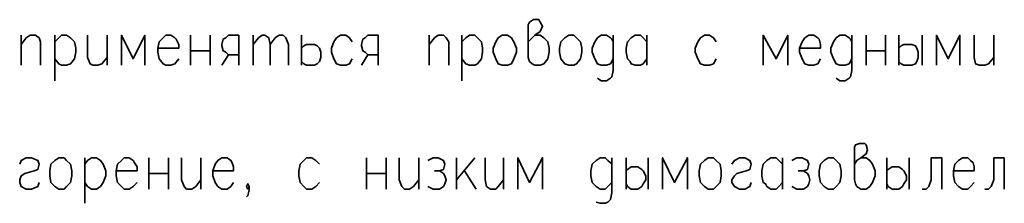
# Model space of a CAD drawing. Extents: x -832 to 0, y 8 to 596.
# Tile 13 of 18: x -187 to -124, y 96 to 108. Entities that reach past the tile are written whole.
import ezdxf

# ---------------------------------------------------------------- set-up
doc = ezdxf.new("R2010")
doc.units = 0
doc.layers.get('0').update_dxf_attribs({"lineweight": 25})

msp = doc.modelspace()

# ---------------------------------------------------------------- linework, layer by layer
at = {"color": 0, "lineweight": 35, "flags": 128}
for points in [[(-154.432, 106.672), (-154.178, 106.926), (-154.009, 107.096), (-153.67, 107.35), (-153.501, 107.688), (-153.67, 107.942), (-153.755, 108.112), (-154.093, 108.112), (-154.347, 107.942), (-154.432, 107.773), (-154.432, 105.656), (-154.347, 105.402), (-154.178, 105.233), (-154.009, 105.148), (-153.67, 105.148), (-153.416, 105.233), (-153.162, 105.572), (-153.077, 105.995), (-153.077, 106.249), (-153.162, 106.672), (-153.416, 106.926), (-153.67, 107.096), (-154.009, 107.096)], [(-187.367, 107.096), (-187.367, 105.148)], [(-187.367, 106.503), (-187.029, 106.926), (-186.775, 107.096), (-186.436, 107.096), (-186.182, 106.926), (-186.097, 106.672), (-186.097, 105.148)], [(-185.166, 107.096), (-185.166, 104.132)], [(-185.166, 106.672), (-184.912, 106.926), (-184.743, 107.096), (-184.404, 107.096), (-184.15, 106.926), (-183.896, 106.672), (-183.811, 106.249), (-183.811, 105.995), (-183.896, 105.572), (-184.15, 105.233), (-184.404, 105.148), (-184.743, 105.148), (-184.912, 105.233), (-185.166, 105.572)], [(-183.049, 107.096), (-183.049, 105.656), (-182.88, 105.233), (-182.711, 105.148), (-182.372, 105.148), (-182.118, 105.233), (-181.779, 105.656)], [(-181.779, 107.096), (-181.779, 105.148)], [(-179.324, 105.148), (-179.324, 107.096), (-180.086, 105.572), (-180.848, 107.096), (-180.848, 105.148)], [(-178.477, 106.249), (-177.123, 106.249), (-177.123, 106.503), (-177.292, 106.842), (-177.377, 106.926), (-177.631, 107.096), (-177.969, 107.096), (-178.139, 106.926), (-178.393, 106.672), (-178.477, 106.249), (-178.477, 105.995), (-178.393, 105.572), (-178.139, 105.233), (-177.969, 105.148), (-177.631, 105.148), (-177.377, 105.233), (-177.123, 105.572)], [(-176.361, 107.096), (-176.361, 105.148)], [(-175.091, 107.096), (-175.091, 105.148)], [(-173.228, 105.148), (-173.228, 107.096), (-173.905, 107.096), (-174.075, 106.926), (-174.244, 106.842), (-174.329, 106.503), (-174.329, 106.418), (-174.244, 106.08), (-174.075, 105.995), (-173.905, 105.826), (-173.228, 105.826)], [(-172.297, 107.096), (-172.297, 105.148)], [(-172.297, 106.503), (-171.958, 106.926), (-171.704, 107.096), (-171.535, 107.096), (-171.281, 106.926), (-171.196, 106.503), (-171.196, 105.148)], [(-171.196, 106.503), (-170.857, 106.926), (-170.603, 107.096), (-170.349, 107.096), (-170.18, 106.926), (-170.011, 106.503), (-170.011, 105.148)], [(-169.164, 107.096), (-169.164, 105.148)], [(-165.862, 106.672), (-166.031, 106.926), (-166.285, 107.096), (-166.624, 107.096), (-166.878, 106.926), (-167.047, 106.672), (-167.217, 106.249), (-167.217, 105.995), (-167.047, 105.572), (-166.878, 105.233), (-166.624, 105.148), (-166.285, 105.148), (-166.031, 105.233), (-165.862, 105.572)], [(-164.169, 105.148), (-164.169, 107.096), (-164.846, 107.096), (-165.015, 106.926), (-165.185, 106.842), (-165.269, 106.503), (-165.269, 106.418), (-165.185, 106.08), (-165.015, 105.995), (-164.846, 105.826), (-164.169, 105.826)], [(-160.867, 107.096), (-160.867, 105.148)], [(-160.867, 106.503), (-160.528, 106.926), (-160.274, 107.096), (-159.935, 107.096), (-159.766, 106.926), (-159.597, 106.672), (-159.597, 105.148)], [(-158.75, 107.096), (-158.75, 104.132)], [(-158.75, 106.672), (-158.496, 106.926), (-158.242, 107.096), (-157.903, 107.096), (-157.734, 106.926), (-157.48, 106.672), (-157.395, 106.249), (-157.395, 105.995), (-157.48, 105.572), (-157.734, 105.233), (-157.903, 105.148), (-158.242, 105.148), (-158.496, 105.233), (-158.75, 105.572)], [(-156.125, 107.096), (-155.787, 107.096), (-155.533, 106.926), (-155.363, 106.672), (-155.194, 106.249), (-155.194, 105.995), (-155.363, 105.572), (-155.533, 105.233), (-155.787, 105.148), (-156.125, 105.148), (-156.379, 105.233), (-156.549, 105.572), (-156.718, 105.995), (-156.718, 106.249), (-156.549, 106.672), (-156.379, 106.926), (-156.125, 107.096)], [(-151.807, 107.096), (-151.469, 107.096), (-151.299, 106.926), (-151.045, 106.672), (-150.961, 106.249), (-150.961, 105.995), (-151.045, 105.572), (-151.299, 105.233), (-151.469, 105.148), (-151.807, 105.148), (-152.061, 105.233), (-152.315, 105.572), (-152.4, 105.995), (-152.4, 106.249), (-152.315, 106.672), (-152.061, 106.926), (-151.807, 107.096)], [(-148.929, 106.672), (-149.013, 106.842), (-149.098, 106.926), (-149.352, 107.096), (-149.691, 107.096), (-149.945, 106.926), (-150.114, 106.672), (-150.283, 106.249), (-150.283, 105.995), (-150.114, 105.572), (-149.945, 105.233), (-149.691, 105.148), (-149.352, 105.148), (-149.098, 105.233), (-148.929, 105.572)], [(-148.929, 107.096), (-148.929, 104.81), (-149.013, 104.386), (-149.098, 104.302), (-149.352, 104.132), (-149.691, 104.132), (-149.945, 104.302)], [(-146.727, 105.572), (-146.981, 105.233), (-147.151, 105.148), (-147.489, 105.148), (-147.743, 105.233), (-147.828, 105.402), (-147.997, 105.572), (-148.082, 105.995), (-148.082, 106.249), (-147.997, 106.672), (-147.743, 106.926), (-147.489, 107.096), (-147.151, 107.096), (-146.981, 106.926), (-146.727, 106.672)], [(-146.727, 107.096), (-146.727, 105.148)], [(-142.24, 106.672), (-142.409, 106.926), (-142.663, 107.096), (-143.002, 107.096), (-143.256, 106.926), (-143.425, 106.672), (-143.595, 106.249), (-143.595, 105.995), (-143.425, 105.572), (-143.256, 105.233), (-143.002, 105.148), (-142.663, 105.148), (-142.409, 105.233), (-142.24, 105.572)], [(-137.583, 105.148), (-137.583, 107.096), (-138.345, 105.572), (-139.192, 107.096), (-139.192, 105.148)], [(-136.821, 106.249), (-135.467, 106.249), (-135.467, 106.503), (-135.551, 106.842), (-135.636, 106.926), (-135.89, 107.096), (-136.229, 107.096), (-136.483, 106.926), (-136.652, 106.672), (-136.821, 106.249), (-136.821, 105.995), (-136.652, 105.572), (-136.483, 105.233), (-136.229, 105.148), (-135.89, 105.148), (-135.636, 105.233), (-135.467, 105.572)], [(-133.435, 106.672), (-133.519, 106.842), (-133.604, 106.926), (-133.858, 107.096), (-134.197, 107.096), (-134.451, 106.926), (-134.62, 106.672), (-134.789, 106.249), (-134.789, 105.995), (-134.62, 105.572), (-134.451, 105.233), (-134.197, 105.148), (-133.858, 105.148), (-133.604, 105.233), (-133.435, 105.572)], [(-133.435, 107.096), (-133.435, 104.81), (-133.519, 104.386), (-133.604, 104.302), (-133.858, 104.132), (-134.197, 104.132), (-134.451, 104.302)], [(-132.503, 107.096), (-132.503, 105.148)], [(-131.233, 107.096), (-131.233, 105.148)], [(-130.387, 107.096), (-130.387, 105.148)], [(-128.863, 107.096), (-128.863, 105.148)], [(-126.407, 105.148), (-126.407, 107.096), (-127.169, 105.572), (-127.931, 107.096), (-127.931, 105.148)], [(-125.476, 107.096), (-125.476, 105.656), (-125.391, 105.233), (-125.137, 105.148), (-124.799, 105.148), (-124.545, 105.233), (-124.206, 105.656)], [(-124.206, 107.096), (-124.206, 105.148)], [(-169.164, 106.249), (-168.995, 106.418), (-168.825, 106.503), (-168.487, 106.503), (-168.317, 106.503), (-168.148, 106.418), (-167.979, 106.249), (-167.894, 105.995), (-167.894, 105.656), (-167.979, 105.402), (-168.148, 105.233), (-168.317, 105.148), (-168.825, 105.148), (-168.995, 105.233), (-169.164, 105.402)], [(-130.387, 106.249), (-130.217, 106.418), (-130.048, 106.503), (-129.709, 106.503), (-129.54, 106.503), (-129.286, 106.418), (-129.201, 106.249), (-129.117, 105.995), (-129.117, 105.656), (-129.201, 105.402), (-129.286, 105.233), (-129.54, 105.148), (-130.048, 105.148), (-130.217, 105.233), (-130.387, 105.402)], [(-176.361, 106.08), (-175.091, 106.08)], [(-174.329, 105.148), (-173.905, 105.826)], [(-165.269, 105.148), (-164.846, 105.826)], [(-132.503, 106.08), (-131.233, 106.08)], [(-133.265, 98.714), (-133.096, 98.968), (-132.842, 99.137), (-132.503, 99.391), (-132.419, 99.645), (-132.503, 99.984), (-132.588, 100.068), (-132.927, 100.068), (-133.181, 99.984), (-133.265, 99.814), (-133.265, 97.698), (-133.181, 97.444), (-133.096, 97.274), (-132.842, 97.105), (-132.503, 97.105), (-132.249, 97.274), (-132.08, 97.528), (-131.911, 97.952), (-131.911, 98.29), (-132.08, 98.714), (-132.249, 98.968), (-132.503, 99.137), (-132.842, 99.137)], [(-187.452, 98.714), (-187.367, 98.968), (-187.029, 99.137), (-186.69, 99.137), (-186.267, 98.968), (-186.182, 98.714), (-186.267, 98.375), (-186.521, 98.29), (-187.113, 98.121), (-187.367, 97.952), (-187.452, 97.698), (-187.452, 97.528), (-187.367, 97.274), (-187.029, 97.105), (-186.69, 97.105), (-186.267, 97.274), (-186.182, 97.528)], [(-184.912, 99.137), (-184.573, 99.137), (-184.404, 98.968), (-184.15, 98.714), (-184.065, 98.29), (-184.065, 97.952), (-184.15, 97.528), (-184.404, 97.274), (-184.573, 97.105), (-184.912, 97.105), (-185.166, 97.274), (-185.42, 97.528), (-185.505, 97.952), (-185.505, 98.29), (-185.42, 98.714), (-185.166, 98.968), (-184.912, 99.137)], [(-183.219, 99.137), (-183.219, 96.174)], [(-183.219, 98.714), (-183.049, 98.968), (-182.795, 99.137), (-182.457, 99.137), (-182.203, 98.968), (-182.033, 98.714), (-181.864, 98.29), (-181.864, 97.952), (-182.033, 97.528), (-182.203, 97.274), (-182.457, 97.105), (-182.795, 97.105), (-183.049, 97.274), (-183.219, 97.528)], [(-181.187, 98.29), (-179.832, 98.29), (-179.832, 98.544), (-180.001, 98.798), (-180.086, 98.968), (-180.34, 99.137), (-180.679, 99.137), (-180.848, 98.968), (-181.102, 98.714), (-181.187, 98.29), (-181.187, 97.952), (-181.102, 97.528), (-180.848, 97.274), (-180.679, 97.105), (-180.34, 97.105), (-180.086, 97.274), (-179.832, 97.528)], [(-179.07, 99.137), (-179.07, 97.105)], [(-177.8, 99.137), (-177.8, 97.105)], [(-176.953, 99.137), (-176.953, 97.698), (-176.784, 97.274), (-176.615, 97.105), (-176.276, 97.105), (-176.022, 97.274), (-175.683, 97.698)], [(-175.683, 99.137), (-175.683, 97.105)], [(-174.921, 98.29), (-173.567, 98.29), (-173.567, 98.544), (-173.651, 98.798), (-173.736, 98.968), (-173.99, 99.137), (-174.329, 99.137), (-174.583, 98.968), (-174.752, 98.714), (-174.921, 98.29), (-174.921, 97.952), (-174.752, 97.528), (-174.583, 97.274), (-174.329, 97.105), (-173.99, 97.105), (-173.736, 97.274), (-173.567, 97.528)], [(-167.979, 98.714), (-168.233, 98.968), (-168.487, 99.137), (-168.825, 99.137), (-168.995, 98.968), (-169.249, 98.714), (-169.333, 98.29), (-169.333, 97.952), (-169.249, 97.528), (-168.995, 97.274), (-168.825, 97.105), (-168.487, 97.105), (-168.233, 97.274), (-167.979, 97.528)], [(-164.931, 99.137), (-164.931, 97.105)], [(-163.661, 99.137), (-163.661, 97.105)], [(-162.814, 99.137), (-162.814, 97.698), (-162.645, 97.274), (-162.475, 97.105), (-162.137, 97.105), (-161.883, 97.274), (-161.544, 97.698)], [(-161.544, 99.137), (-161.544, 97.105)], [(-160.951, 98.968), (-160.613, 99.137), (-160.274, 99.137), (-159.935, 98.968), (-159.851, 98.714), (-159.935, 98.375), (-160.189, 98.29), (-160.528, 98.29)], [(-159.089, 99.137), (-159.089, 97.105)], [(-157.903, 99.137), (-159.089, 97.698)], [(-157.226, 99.137), (-157.226, 97.698), (-157.141, 97.274), (-156.887, 97.105), (-156.549, 97.105), (-156.379, 97.274), (-156.041, 97.698)], [(-156.041, 99.137), (-156.041, 97.105)], [(-153.501, 97.105), (-153.501, 99.137), (-154.347, 97.528), (-155.109, 99.137), (-155.109, 97.105)], [(-149.013, 98.714), (-149.098, 98.798), (-149.267, 98.968), (-149.437, 99.137), (-149.775, 99.137), (-150.029, 98.968), (-150.283, 98.714), (-150.368, 98.29), (-150.368, 97.952), (-150.283, 97.528), (-150.029, 97.274), (-149.775, 97.105), (-149.437, 97.105), (-149.267, 97.274), (-149.013, 97.528)], [(-149.013, 99.137), (-149.013, 96.851), (-149.098, 96.428), (-149.267, 96.258), (-149.437, 96.174), (-149.775, 96.174), (-150.029, 96.258)], [(-148.082, 99.137), (-148.082, 97.105)], [(-146.643, 99.137), (-146.643, 97.105)], [(-144.103, 97.105), (-144.103, 99.137), (-144.949, 97.528), (-145.711, 99.137), (-145.711, 97.105)], [(-142.748, 99.137), (-142.409, 99.137), (-142.24, 98.968), (-141.986, 98.714), (-141.901, 98.29), (-141.901, 97.952), (-141.986, 97.528), (-142.24, 97.274), (-142.409, 97.105), (-142.748, 97.105), (-143.002, 97.274), (-143.256, 97.528), (-143.341, 97.952), (-143.341, 98.29), (-143.256, 98.714), (-143.002, 98.968), (-142.748, 99.137)], [(-141.224, 98.714), (-141.055, 98.968), (-140.716, 99.137), (-140.377, 99.137), (-140.039, 98.968), (-139.954, 98.714), (-140.039, 98.375), (-140.293, 98.29), (-140.885, 98.121), (-141.055, 97.952), (-141.224, 97.698), (-141.224, 97.528), (-141.055, 97.274), (-140.716, 97.105), (-140.377, 97.105), (-140.039, 97.274), (-139.954, 97.528)], [(-137.922, 97.528), (-138.176, 97.274), (-138.345, 97.105), (-138.684, 97.105), (-138.938, 97.274), (-139.023, 97.444), (-139.192, 97.528), (-139.277, 97.952), (-139.277, 98.29), (-139.192, 98.714), (-138.938, 98.968), (-138.684, 99.137), (-138.345, 99.137), (-138.176, 98.968), (-137.922, 98.714)], [(-137.922, 99.137), (-137.922, 97.105)], [(-137.329, 98.968), (-136.991, 99.137), (-136.652, 99.137), (-136.313, 98.968), (-136.229, 98.714), (-136.313, 98.375), (-136.567, 98.29), (-136.906, 98.29)], [(-134.959, 99.137), (-134.62, 99.137), (-134.451, 98.968), (-134.197, 98.714), (-134.112, 98.29), (-134.112, 97.952), (-134.197, 97.528), (-134.451, 97.274), (-134.62, 97.105), (-134.959, 97.105), (-135.213, 97.274), (-135.467, 97.528), (-135.551, 97.952), (-135.551, 98.29), (-135.467, 98.714), (-135.213, 98.968), (-134.959, 99.137)], [(-131.149, 99.137), (-131.149, 97.105)], [(-129.709, 99.137), (-129.709, 97.105)], [(-127.593, 99.137), (-128.27, 99.137), (-128.27, 97.698), (-128.439, 97.274), (-128.609, 97.105), (-128.863, 97.105)], [(-127.593, 99.137), (-127.593, 97.105)], [(-126.831, 98.29), (-125.476, 98.29), (-125.476, 98.544), (-125.561, 98.798), (-125.73, 98.968), (-125.899, 99.137), (-126.238, 99.137), (-126.492, 98.968), (-126.746, 98.714), (-126.831, 98.29), (-126.831, 97.952), (-126.746, 97.528), (-126.492, 97.274), (-126.238, 97.105), (-125.899, 97.105), (-125.73, 97.274), (-125.476, 97.528)], [(-123.529, 99.137), (-124.206, 99.137), (-124.206, 97.698), (-124.375, 97.274), (-124.545, 97.105), (-124.799, 97.105)], [(-123.529, 99.137), (-123.529, 97.105)], [(-148.082, 98.29), (-147.997, 98.375), (-147.743, 98.544), (-147.405, 98.544), (-147.32, 98.544), (-147.066, 98.375), (-146.981, 98.29), (-146.812, 97.952), (-146.812, 97.698), (-146.981, 97.444), (-147.066, 97.274), (-147.32, 97.105), (-147.743, 97.105), (-147.997, 97.274), (-148.082, 97.444)], [(-131.149, 98.29), (-131.064, 98.375), (-130.81, 98.544), (-130.471, 98.544), (-130.387, 98.544), (-130.133, 98.375), (-130.048, 98.29), (-129.879, 97.952), (-129.879, 97.698), (-130.048, 97.444), (-130.133, 97.274), (-130.387, 97.105), (-130.81, 97.105), (-131.064, 97.274), (-131.149, 97.444)], [(-179.07, 98.121), (-177.8, 98.121)], [(-164.931, 98.121), (-163.661, 98.121)], [(-160.189, 98.29), (-159.935, 98.121), (-159.851, 97.952), (-159.766, 97.698), (-159.851, 97.444), (-159.935, 97.274), (-160.189, 97.105), (-160.613, 97.105), (-160.951, 97.274)], [(-158.581, 98.29), (-157.819, 97.105)], [(-136.567, 98.29), (-136.313, 98.121), (-136.229, 97.952), (-136.144, 97.698), (-136.229, 97.444), (-136.313, 97.274), (-136.567, 97.105), (-136.991, 97.105), (-137.329, 97.274)], [(-172.551, 97.274), (-172.635, 97.105), (-172.72, 97.274), (-172.635, 97.444), (-172.551, 97.274), (-172.551, 97.02), (-172.635, 96.682), (-172.72, 96.597)]]:
    msp.add_lwpolyline(points, dxfattribs=at)

doc.saveas('drawing.dxf')
